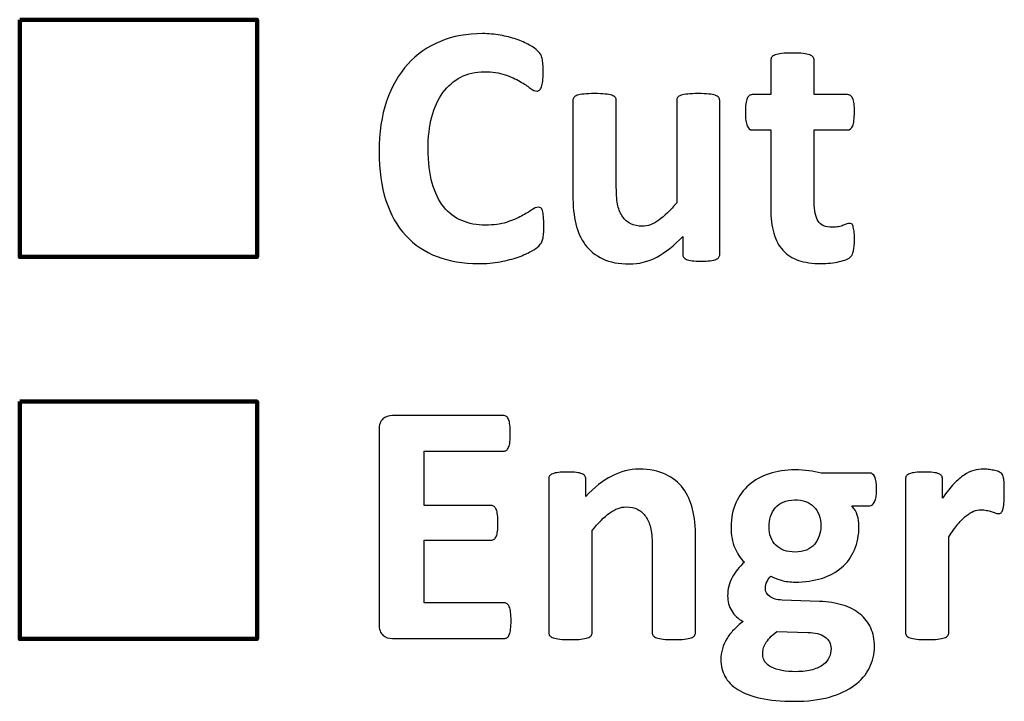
# Model space of a CAD drawing. Header units: millimetres. Extents: x -198 to 278, y -321 to 286.
# Tile 32 of 256: x -195 to -147, y 253 to 286. Entities that reach past the tile are written whole.
import ezdxf

# ---------------------------------------------------------------- set-up
doc = ezdxf.new("R2010")
doc.units = ezdxf.units.MM
doc.header["$MEASUREMENT"] = 0
doc.layers.add('Layer 1', color=7, linetype='Continuous')

msp = doc.modelspace()

# ---------------------------------------------------------------- linework, layer by layer
at = {"layer": 'Layer 1', "color": 175, "lineweight": 158}
msp.add_open_spline([(-195.1126, 286.1066), (-195.1126, 286.1066), (-183.6149, 286.1066), (-183.6149, 286.1066), (-183.6149, 286.1066), (-183.6149, 274.6089), (-183.6149, 274.6089), (-183.6149, 274.6089), (-195.1126, 274.6089), (-195.1126, 274.6089), (-195.1126, 274.6089), (-195.1126, 286.1066), (-195.1126, 286.1066)], degree=3, knots=[0, 0, 0, 0, 0.25, 0.25, 0.25, 0.5, 0.5, 0.5, 0.75, 0.75, 0.75, 1, 1, 1, 1], dxfattribs=at)
at = {"layer": 'Layer 1', "color": 158}
for points, knots in [([(-169.7196, 276.0873), (-169.7196, 275.9477), (-169.7224, 275.828), (-169.731, 275.7311), (-169.7395, 275.6342), (-169.7538, 275.5487), (-169.7709, 275.4804), (-169.7851, 275.4091), (-169.8079, 275.3493), (-169.8364, 275.298), (-169.8649, 275.2495), (-169.9076, 275.1925), (-169.9703, 275.1299), (-170.0302, 275.0672), (-170.1499, 274.9845), (-170.3237, 274.8848), (-170.5004, 274.7879), (-170.7141, 274.691), (-170.9677, 274.5998), (-171.2213, 274.5115), (-171.5091, 274.4346), (-171.834, 274.3747), (-172.1588, 274.3149), (-172.5122, 274.2835), (-172.8912, 274.2835), (-173.6292, 274.2835), (-174.296, 274.3975), (-174.8916, 274.6255), (-175.4871, 274.8534), (-175.9943, 275.1954), (-176.4104, 275.6485), (-176.8293, 276.1016), (-177.1484, 276.6658), (-177.3707, 277.3468), (-177.593, 278.025), (-177.7041, 278.8144), (-177.7041, 279.7148), (-177.7041, 280.6324), (-177.5816, 281.4474), (-177.3365, 282.1598), (-177.0914, 282.8722), (-176.7495, 283.4706), (-176.3107, 283.955), (-175.8718, 284.4394), (-175.3446, 284.8042), (-174.7291, 285.055), (-174.1165, 285.3057), (-173.4383, 285.4311), (-172.6974, 285.4311), (-172.3982, 285.4311), (-172.1104, 285.4054), (-171.8311, 285.3542), (-171.5518, 285.3057), (-171.2954, 285.2402), (-171.0589, 285.1575), (-170.8224, 285.0777), (-170.6115, 284.9837), (-170.4206, 284.8783), (-170.2325, 284.77), (-170.0986, 284.6788), (-170.0245, 284.6047), (-169.9504, 284.5278), (-169.8991, 284.4651), (-169.8706, 284.4166), (-169.8421, 284.3654), (-169.8193, 284.3027), (-169.8051, 284.2257), (-169.788, 284.1459), (-169.7737, 284.0547), (-169.7652, 283.9493), (-169.7566, 283.8439), (-169.7538, 283.7156), (-169.7538, 283.5589), (-169.7538, 283.3936), (-169.7595, 283.2512), (-169.7709, 283.1343), (-169.7823, 283.0175), (-169.8022, 282.9235), (-169.8278, 282.8522), (-169.8563, 282.781), (-169.8905, 282.7268), (-169.9276, 282.6955), (-169.9675, 282.6613), (-170.0131, 282.6442), (-170.0615, 282.6442), (-170.1442, 282.6442), (-170.2496, 282.6926), (-170.3778, 282.7895), (-170.506, 282.8864), (-170.6713, 282.9947), (-170.8736, 283.1144), (-171.076, 283.2341), (-171.3182, 283.3424), (-171.6003, 283.4392), (-171.8795, 283.5361), (-172.213, 283.5846), (-172.6033, 283.5846), (-173.0308, 283.5846), (-173.4126, 283.4962), (-173.7489, 283.3224), (-174.0851, 283.1457), (-174.3701, 282.8978), (-174.6066, 282.573), (-174.8431, 282.2453), (-175.0226, 281.852), (-175.1452, 281.3904), (-175.2677, 280.9316), (-175.3275, 280.4101), (-175.3275, 279.8317), (-175.3275, 279.1991), (-175.262, 278.6491), (-175.1309, 278.1846), (-174.9998, 277.723), (-174.8146, 277.3383), (-174.5724, 277.0391), (-174.333, 276.7399), (-174.0395, 276.5147), (-173.6976, 276.3694), (-173.3556, 276.2212), (-172.9709, 276.1472), (-172.5435, 276.1472), (-172.156, 276.1472), (-171.8197, 276.1927), (-171.5347, 276.2839), (-171.2526, 276.3751), (-171.0104, 276.4777), (-170.8081, 276.586), (-170.6029, 276.6971), (-170.4377, 276.7969), (-170.3066, 276.8852), (-170.1755, 276.9735), (-170.0758, 277.0191), (-170.0017, 277.0191), (-169.9475, 277.0191), (-169.9019, 277.0077), (-169.8706, 276.9849), (-169.8364, 276.9621), (-169.8079, 276.9194), (-169.7851, 276.851), (-169.7652, 276.7855), (-169.7481, 276.6914), (-169.7367, 276.5717), (-169.7253, 276.4492), (-169.7196, 276.2896), (-169.7196, 276.0873)], [0, 0, 0, 0, 0.0208333, 0.0208333, 0.0208333, 0.0416667, 0.0416667, 0.0416667, 0.0625, 0.0625, 0.0625, 0.0833333, 0.0833333, 0.0833333, 0.1041667, 0.1041667, 0.1041667, 0.125, 0.125, 0.125, 0.1458333, 0.1458333, 0.1458333, 0.1666667, 0.1666667, 0.1666667, 0.1875, 0.1875, 0.1875, 0.2083333, 0.2083333, 0.2083333, 0.2291667, 0.2291667, 0.2291667, 0.25, 0.25, 0.25, 0.2708333, 0.2708333, 0.2708333, 0.2916667, 0.2916667, 0.2916667, 0.3125, 0.3125, 0.3125, 0.3333333, 0.3333333, 0.3333333, 0.3541667, 0.3541667, 0.3541667, 0.375, 0.375, 0.375, 0.3958333, 0.3958333, 0.3958333, 0.4166667, 0.4166667, 0.4166667, 0.4375, 0.4375, 0.4375, 0.4583333, 0.4583333, 0.4583333, 0.4791667, 0.4791667, 0.4791667, 0.5, 0.5, 0.5, 0.5208333, 0.5208333, 0.5208333, 0.5416667, 0.5416667, 0.5416667, 0.5625, 0.5625, 0.5625, 0.5833333, 0.5833333, 0.5833333, 0.6041667, 0.6041667, 0.6041667, 0.625, 0.625, 0.625, 0.6458333, 0.6458333, 0.6458333, 0.6666667, 0.6666667, 0.6666667, 0.6875, 0.6875, 0.6875, 0.7083333, 0.7083333, 0.7083333, 0.7291667, 0.7291667, 0.7291667, 0.75, 0.75, 0.75, 0.7708333, 0.7708333, 0.7708333, 0.7916667, 0.7916667, 0.7916667, 0.8125, 0.8125, 0.8125, 0.8333333, 0.8333333, 0.8333333, 0.8541667, 0.8541667, 0.8541667, 0.875, 0.875, 0.875, 0.8958333, 0.8958333, 0.8958333, 0.9166667, 0.9166667, 0.9166667, 0.9375, 0.9375, 0.9375, 0.9583333, 0.9583333, 0.9583333, 0.9791667, 0.9791667, 0.9791667, 1, 1, 1, 1]), ([(-154.6737, 275.469), (-154.6737, 275.2239), (-154.6879, 275.0358), (-154.7193, 274.9047), (-154.7506, 274.7737), (-154.7905, 274.6825), (-154.8418, 274.6312), (-154.8903, 274.577), (-154.9644, 274.5286), (-155.0612, 274.4887), (-155.161, 274.446), (-155.275, 274.4089), (-155.406, 274.3804), (-155.5343, 274.3491), (-155.6768, 274.3263), (-155.8306, 274.3092), (-155.9845, 274.2921), (-156.1384, 274.2835), (-156.2951, 274.2835), (-156.7112, 274.2835), (-157.073, 274.3377), (-157.3808, 274.4431), (-157.6857, 274.5485), (-157.9393, 274.711), (-158.1416, 274.9304), (-158.3411, 275.1498), (-158.4893, 275.4262), (-158.5833, 275.7625), (-158.6774, 276.0959), (-158.7258, 276.492), (-158.7258, 276.9479), (-158.7258, 276.9479), (-158.7258, 280.7635), (-158.7258, 280.7635), (-158.7258, 280.7635), (-159.6291, 280.7635), (-159.6291, 280.7635), (-159.7346, 280.7635), (-159.8172, 280.829), (-159.8713, 280.9601), (-159.9283, 281.0912), (-159.9568, 281.3106), (-159.9568, 281.6184), (-159.9568, 281.7808), (-159.9511, 281.9176), (-159.9369, 282.0287), (-159.9226, 282.1398), (-159.8998, 282.2282), (-159.8713, 282.2937), (-159.8457, 282.3564), (-159.8086, 282.402), (-159.7659, 282.4305), (-159.726, 282.459), (-159.6747, 282.4732), (-159.6206, 282.4732), (-159.6206, 282.4732), (-158.7258, 282.4732), (-158.7258, 282.4732), (-158.7258, 282.4732), (-158.7258, 284.1402), (-158.7258, 284.1402), (-158.7258, 284.1944), (-158.7116, 284.2457), (-158.6802, 284.2913), (-158.6489, 284.334), (-158.5919, 284.3711), (-158.5121, 284.4024), (-158.4323, 284.4337), (-158.3212, 284.4565), (-158.1844, 284.4708), (-158.0476, 284.485), (-157.8795, 284.4907), (-157.6772, 284.4907), (-157.472, 284.4907), (-157.301, 284.485), (-157.1642, 284.4708), (-157.0275, 284.4565), (-156.9192, 284.4337), (-156.8394, 284.4024), (-156.7624, 284.3711), (-156.7055, 284.334), (-156.6741, 284.2913), (-156.6399, 284.2457), (-156.6228, 284.1944), (-156.6228, 284.1402), (-156.6228, 284.1402), (-156.6228, 282.4732), (-156.6228, 282.4732), (-156.6228, 282.4732), (-155.0071, 282.4732), (-155.0071, 282.4732), (-154.9501, 282.4732), (-154.9017, 282.459), (-154.8618, 282.4305), (-154.819, 282.402), (-154.7848, 282.3564), (-154.7563, 282.2937), (-154.7278, 282.2282), (-154.7079, 282.1398), (-154.6936, 282.0287), (-154.6794, 281.9176), (-154.6737, 281.7808), (-154.6737, 281.6184), (-154.6737, 281.3106), (-154.7022, 281.0912), (-154.7563, 280.9601), (-154.8133, 280.829), (-154.8931, 280.7635), (-154.9986, 280.7635), (-154.9986, 280.7635), (-156.6228, 280.7635), (-156.6228, 280.7635), (-156.6228, 280.7635), (-156.6228, 277.2642), (-156.6228, 277.2642), (-156.6228, 276.8567), (-156.5601, 276.5518), (-156.4319, 276.3495), (-156.3037, 276.1472), (-156.0757, 276.0446), (-155.748, 276.0446), (-155.6369, 276.0446), (-155.5371, 276.0531), (-155.4488, 276.0731), (-155.3604, 276.093), (-155.2807, 276.1158), (-155.2123, 276.1415), (-155.141, 276.1643), (-155.084, 276.187), (-155.0356, 276.207), (-154.99, 276.2269), (-154.9444, 276.2355), (-154.9074, 276.2355), (-154.8732, 276.2355), (-154.8418, 276.2269), (-154.8105, 276.207), (-154.782, 276.187), (-154.7563, 276.15), (-154.7392, 276.0902), (-154.725, 276.0332), (-154.7079, 275.9534), (-154.6936, 275.8536), (-154.6794, 275.7511), (-154.6737, 275.6257), (-154.6737, 275.469)], [0, 0, 0, 0, 0.0208333, 0.0208333, 0.0208333, 0.0416667, 0.0416667, 0.0416667, 0.0625, 0.0625, 0.0625, 0.0833333, 0.0833333, 0.0833333, 0.1041667, 0.1041667, 0.1041667, 0.125, 0.125, 0.125, 0.1458333, 0.1458333, 0.1458333, 0.1666667, 0.1666667, 0.1666667, 0.1875, 0.1875, 0.1875, 0.2083333, 0.2083333, 0.2083333, 0.2291667, 0.2291667, 0.2291667, 0.25, 0.25, 0.25, 0.2708333, 0.2708333, 0.2708333, 0.2916667, 0.2916667, 0.2916667, 0.3125, 0.3125, 0.3125, 0.3333333, 0.3333333, 0.3333333, 0.3541667, 0.3541667, 0.3541667, 0.375, 0.375, 0.375, 0.3958333, 0.3958333, 0.3958333, 0.4166667, 0.4166667, 0.4166667, 0.4375, 0.4375, 0.4375, 0.4583333, 0.4583333, 0.4583333, 0.4791667, 0.4791667, 0.4791667, 0.5, 0.5, 0.5, 0.5208333, 0.5208333, 0.5208333, 0.5416667, 0.5416667, 0.5416667, 0.5625, 0.5625, 0.5625, 0.5833333, 0.5833333, 0.5833333, 0.6041667, 0.6041667, 0.6041667, 0.625, 0.625, 0.625, 0.6458333, 0.6458333, 0.6458333, 0.6666667, 0.6666667, 0.6666667, 0.6875, 0.6875, 0.6875, 0.7083333, 0.7083333, 0.7083333, 0.7291667, 0.7291667, 0.7291667, 0.75, 0.75, 0.75, 0.7708333, 0.7708333, 0.7708333, 0.7916667, 0.7916667, 0.7916667, 0.8125, 0.8125, 0.8125, 0.8333333, 0.8333333, 0.8333333, 0.8541667, 0.8541667, 0.8541667, 0.875, 0.875, 0.875, 0.8958333, 0.8958333, 0.8958333, 0.9166667, 0.9166667, 0.9166667, 0.9375, 0.9375, 0.9375, 0.9583333, 0.9583333, 0.9583333, 0.9791667, 0.9791667, 0.9791667, 1, 1, 1, 1]), ([(-161.1993, 274.7366), (-161.1993, 274.6825), (-161.2135, 274.634), (-161.242, 274.5913), (-161.2677, 274.5485), (-161.3161, 274.5143), (-161.3874, 274.4858), (-161.4557, 274.4602), (-161.5469, 274.4374), (-161.6638, 274.4232), (-161.7778, 274.4089), (-161.9202, 274.4032), (-162.0912, 274.4032), (-162.2764, 274.4032), (-162.4246, 274.4089), (-162.5386, 274.4232), (-162.6526, 274.4374), (-162.7438, 274.4602), (-162.8093, 274.4858), (-162.8777, 274.5143), (-162.9233, 274.5485), (-162.9518, 274.5913), (-162.9803, 274.634), (-162.9945, 274.6825), (-162.9945, 274.7366), (-162.9945, 274.7366), (-162.9945, 275.5972), (-162.9945, 275.5972), (-163.4049, 275.1555), (-163.8238, 274.8221), (-164.2512, 274.5998), (-164.6786, 274.3776), (-165.1203, 274.2664), (-165.5762, 274.2664), (-166.0892, 274.2664), (-166.5223, 274.3491), (-166.87, 274.5172), (-167.2176, 274.6825), (-167.4997, 274.9133), (-167.7134, 275.2011), (-167.9272, 275.4917), (-168.081, 275.8251), (-168.1751, 276.207), (-168.2663, 276.5888), (-168.3118, 277.0647), (-168.3118, 277.6318), (-168.3118, 277.6318), (-168.3118, 282.1911), (-168.3118, 282.1911), (-168.3118, 282.2453), (-168.2976, 282.2937), (-168.2663, 282.3364), (-168.2349, 282.3792), (-168.1779, 282.4134), (-168.0981, 282.4419), (-168.0183, 282.4675), (-167.9072, 282.4903), (-167.7704, 282.5046), (-167.6336, 282.5188), (-167.4655, 282.5245), (-167.2632, 282.5245), (-167.058, 282.5245), (-166.8871, 282.5188), (-166.7531, 282.5046), (-166.6192, 282.4903), (-166.5109, 282.4675), (-166.4311, 282.4419), (-166.3485, 282.4134), (-166.2915, 282.3792), (-166.2601, 282.3364), (-166.226, 282.2937), (-166.2089, 282.2453), (-166.2089, 282.1911), (-166.2089, 282.1911), (-166.2089, 277.9823), (-166.2089, 277.9823), (-166.2089, 277.5919), (-166.1832, 277.2955), (-166.1348, 277.0904), (-166.0835, 276.8823), (-166.0065, 276.7057), (-165.9039, 276.5603), (-165.8014, 276.4122), (-165.6703, 276.2982), (-165.5107, 276.2155), (-165.354, 276.1358), (-165.1688, 276.0959), (-164.955, 276.0959), (-164.6872, 276.0959), (-164.4193, 276.1927), (-164.1486, 276.3865), (-163.8807, 276.5803), (-163.5901, 276.8652), (-163.2852, 277.2357), (-163.2852, 277.2357), (-163.2852, 282.1911), (-163.2852, 282.1911), (-163.2852, 282.2453), (-163.2709, 282.2937), (-163.2396, 282.3364), (-163.2082, 282.3792), (-163.1541, 282.4134), (-163.0715, 282.4419), (-162.9917, 282.4675), (-162.8834, 282.4903), (-162.7523, 282.5046), (-162.6184, 282.5188), (-162.4474, 282.5245), (-162.2422, 282.5245), (-162.0371, 282.5245), (-161.8661, 282.5188), (-161.7322, 282.5046), (-161.6011, 282.4903), (-161.4928, 282.4675), (-161.4159, 282.4419), (-161.3389, 282.4134), (-161.2819, 282.3792), (-161.2506, 282.3364), (-161.2164, 282.2937), (-161.1993, 282.2453), (-161.1993, 282.1911), (-161.1993, 282.1911), (-161.1993, 274.7366), (-161.1993, 274.7366)], [0, 0, 0, 0, 0.0243902, 0.0243902, 0.0243902, 0.0487805, 0.0487805, 0.0487805, 0.0731707, 0.0731707, 0.0731707, 0.097561, 0.097561, 0.097561, 0.1219512, 0.1219512, 0.1219512, 0.1463415, 0.1463415, 0.1463415, 0.1707317, 0.1707317, 0.1707317, 0.195122, 0.195122, 0.195122, 0.2195122, 0.2195122, 0.2195122, 0.2439024, 0.2439024, 0.2439024, 0.2682927, 0.2682927, 0.2682927, 0.2926829, 0.2926829, 0.2926829, 0.3170732, 0.3170732, 0.3170732, 0.3414634, 0.3414634, 0.3414634, 0.3658537, 0.3658537, 0.3658537, 0.3902439, 0.3902439, 0.3902439, 0.4146341, 0.4146341, 0.4146341, 0.4390244, 0.4390244, 0.4390244, 0.4634146, 0.4634146, 0.4634146, 0.4878049, 0.4878049, 0.4878049, 0.5121951, 0.5121951, 0.5121951, 0.5365854, 0.5365854, 0.5365854, 0.5609756, 0.5609756, 0.5609756, 0.5853659, 0.5853659, 0.5853659, 0.6097561, 0.6097561, 0.6097561, 0.6341463, 0.6341463, 0.6341463, 0.6585366, 0.6585366, 0.6585366, 0.6829268, 0.6829268, 0.6829268, 0.7073171, 0.7073171, 0.7073171, 0.7317073, 0.7317073, 0.7317073, 0.7560976, 0.7560976, 0.7560976, 0.7804878, 0.7804878, 0.7804878, 0.804878, 0.804878, 0.804878, 0.8292683, 0.8292683, 0.8292683, 0.8536585, 0.8536585, 0.8536585, 0.8780488, 0.8780488, 0.8780488, 0.902439, 0.902439, 0.902439, 0.9268293, 0.9268293, 0.9268293, 0.9512195, 0.9512195, 0.9512195, 0.9756098, 0.9756098, 0.9756098, 1, 1, 1, 1]), ([(-171.3096, 256.9771), (-171.3096, 256.8147), (-171.3153, 256.6808), (-171.3296, 256.5696), (-171.3438, 256.4613), (-171.3637, 256.373), (-171.3922, 256.3075), (-171.4207, 256.2391), (-171.4549, 256.1906), (-171.4977, 256.1593), (-171.5376, 256.1279), (-171.586, 256.1137), (-171.6345, 256.1137), (-171.6345, 256.1137), (-177.0544, 256.1137), (-177.0544, 256.1137), (-177.2367, 256.1137), (-177.3906, 256.1678), (-177.516, 256.2761), (-177.6414, 256.3844), (-177.7041, 256.5611), (-177.7041, 256.8061), (-177.7041, 256.8061), (-177.7041, 266.2269), (-177.7041, 266.2269), (-177.7041, 266.4719), (-177.6414, 266.6486), (-177.516, 266.7569), (-177.3906, 266.8652), (-177.2367, 266.9193), (-177.0544, 266.9193), (-177.0544, 266.9193), (-171.6601, 266.9193), (-171.6601, 266.9193), (-171.6117, 266.9193), (-171.5661, 266.9051), (-171.5262, 266.8766), (-171.4891, 266.8481), (-171.4549, 266.7996), (-171.4264, 266.7312), (-171.4008, 266.66), (-171.378, 266.5717), (-171.3637, 266.4634), (-171.3495, 266.3523), (-171.3438, 266.2155), (-171.3438, 266.0473), (-171.3438, 265.8906), (-171.3495, 265.7595), (-171.3637, 265.6484), (-171.378, 265.5401), (-171.3979, 265.4518), (-171.4264, 265.3862), (-171.4549, 265.3179), (-171.4891, 265.2694), (-171.5262, 265.2381), (-171.5661, 265.2067), (-171.6117, 265.1925), (-171.6601, 265.1925), (-171.6601, 265.1925), (-175.5156, 265.1925), (-175.5156, 265.1925), (-175.5156, 265.1925), (-175.5156, 262.5595), (-175.5156, 262.5595), (-175.5156, 262.5595), (-172.2671, 262.5595), (-172.2671, 262.5595), (-172.2158, 262.5595), (-172.1702, 262.5452), (-172.1303, 262.5139), (-172.0875, 262.4825), (-172.0533, 262.4369), (-172.0249, 262.3714), (-171.9964, 262.3087), (-171.9764, 262.2232), (-171.9622, 262.1121), (-171.9479, 262.0038), (-171.9422, 261.8727), (-171.9422, 261.7188), (-171.9422, 261.5564), (-171.9479, 261.4225), (-171.9622, 261.317), (-171.9764, 261.2116), (-171.9964, 261.1261), (-172.0249, 261.0634), (-172.0533, 260.9979), (-172.0875, 260.9523), (-172.1303, 260.9266), (-172.1702, 260.8982), (-172.2158, 260.8839), (-172.2671, 260.8839), (-172.2671, 260.8839), (-175.5156, 260.8839), (-175.5156, 260.8839), (-175.5156, 260.8839), (-175.5156, 257.8405), (-175.5156, 257.8405), (-175.5156, 257.8405), (-171.6345, 257.8405), (-171.6345, 257.8405), (-171.5832, 257.8405), (-171.5376, 257.8263), (-171.4977, 257.795), (-171.4549, 257.7636), (-171.4207, 257.7152), (-171.3922, 257.6468), (-171.3637, 257.5812), (-171.3438, 257.4929), (-171.3296, 257.3846), (-171.3153, 257.2735), (-171.3096, 257.1396), (-171.3096, 256.9771)], [0, 0, 0, 0, 0.027027, 0.027027, 0.027027, 0.0540541, 0.0540541, 0.0540541, 0.0810811, 0.0810811, 0.0810811, 0.1081081, 0.1081081, 0.1081081, 0.1351351, 0.1351351, 0.1351351, 0.1621622, 0.1621622, 0.1621622, 0.1891892, 0.1891892, 0.1891892, 0.2162162, 0.2162162, 0.2162162, 0.2432432, 0.2432432, 0.2432432, 0.2702703, 0.2702703, 0.2702703, 0.2972973, 0.2972973, 0.2972973, 0.3243243, 0.3243243, 0.3243243, 0.3513514, 0.3513514, 0.3513514, 0.3783784, 0.3783784, 0.3783784, 0.4054054, 0.4054054, 0.4054054, 0.4324324, 0.4324324, 0.4324324, 0.4594595, 0.4594595, 0.4594595, 0.4864865, 0.4864865, 0.4864865, 0.5135135, 0.5135135, 0.5135135, 0.5405405, 0.5405405, 0.5405405, 0.5675676, 0.5675676, 0.5675676, 0.5945946, 0.5945946, 0.5945946, 0.6216216, 0.6216216, 0.6216216, 0.6486486, 0.6486486, 0.6486486, 0.6756757, 0.6756757, 0.6756757, 0.7027027, 0.7027027, 0.7027027, 0.7297297, 0.7297297, 0.7297297, 0.7567568, 0.7567568, 0.7567568, 0.7837838, 0.7837838, 0.7837838, 0.8108108, 0.8108108, 0.8108108, 0.8378378, 0.8378378, 0.8378378, 0.8648649, 0.8648649, 0.8648649, 0.8918919, 0.8918919, 0.8918919, 0.9189189, 0.9189189, 0.9189189, 0.9459459, 0.9459459, 0.9459459, 0.972973, 0.972973, 0.972973, 1, 1, 1, 1]), ([(-162.3705, 256.3958), (-162.3705, 256.3417), (-162.3876, 256.2932), (-162.4218, 256.2505), (-162.4531, 256.2077), (-162.5101, 256.1735), (-162.5871, 256.145), (-162.6669, 256.1194), (-162.7751, 256.0966), (-162.9119, 256.0824), (-163.0487, 256.0681), (-163.2168, 256.0624), (-163.4163, 256.0624), (-163.6243, 256.0624), (-163.7953, 256.0681), (-163.9321, 256.0824), (-164.0688, 256.0966), (-164.1771, 256.1194), (-164.2569, 256.145), (-164.3339, 256.1735), (-164.3908, 256.2077), (-164.4222, 256.2505), (-164.4564, 256.2932), (-164.4735, 256.3417), (-164.4735, 256.3958), (-164.4735, 256.3958), (-164.4735, 260.6445), (-164.4735, 260.6445), (-164.4735, 261.0064), (-164.4991, 261.2914), (-164.5533, 261.4966), (-164.6046, 261.7046), (-164.6815, 261.8813), (-164.7812, 262.0266), (-164.881, 262.1748), (-165.0121, 262.2887), (-165.1688, 262.3714), (-165.3284, 262.4512), (-165.5107, 262.4911), (-165.7216, 262.4911), (-165.9895, 262.4911), (-166.2573, 262.3942), (-166.5309, 262.1976), (-166.8016, 262.0038), (-167.0866, 261.7188), (-167.3801, 261.3484), (-167.3801, 261.3484), (-167.3801, 256.3958), (-167.3801, 256.3958), (-167.3801, 256.3417), (-167.3972, 256.2932), (-167.4314, 256.2505), (-167.4627, 256.2077), (-167.5197, 256.1735), (-167.6023, 256.145), (-167.6821, 256.1194), (-167.7904, 256.0966), (-167.9215, 256.0824), (-168.0554, 256.0681), (-168.2264, 256.0624), (-168.4316, 256.0624), (-168.6367, 256.0624), (-168.8077, 256.0681), (-168.9416, 256.0824), (-169.0727, 256.0966), (-169.181, 256.1194), (-169.2608, 256.145), (-169.3434, 256.1735), (-169.4004, 256.2077), (-169.4318, 256.2505), (-169.466, 256.2932), (-169.4831, 256.3417), (-169.4831, 256.3958), (-169.4831, 256.3958), (-169.4831, 263.8503), (-169.4831, 263.8503), (-169.4831, 263.9045), (-169.4688, 263.9529), (-169.4403, 263.9956), (-169.4147, 264.0384), (-169.3634, 264.0726), (-169.2921, 264.1011), (-169.218, 264.1267), (-169.1269, 264.1495), (-169.0129, 264.1638), (-168.8989, 264.178), (-168.7536, 264.1837), (-168.5826, 264.1837), (-168.4031, 264.1837), (-168.2577, 264.178), (-168.1409, 264.1638), (-168.0241, 264.1495), (-167.9329, 264.1267), (-167.8673, 264.1011), (-167.8047, 264.0726), (-167.7591, 264.0384), (-167.7306, 263.9956), (-167.7021, 263.9529), (-167.6878, 263.9045), (-167.6878, 263.8503), (-167.6878, 263.8503), (-167.6878, 262.9897), (-167.6878, 262.9897), (-167.2775, 263.4343), (-166.8586, 263.7648), (-166.4312, 263.9871), (-166.0066, 264.2094), (-165.562, 264.3205), (-165.1004, 264.3205), (-164.5932, 264.3205), (-164.1657, 264.2379), (-163.8181, 264.0697), (-163.4704, 263.9045), (-163.1912, 263.6765), (-162.9746, 263.3887), (-162.7609, 263.1037), (-162.607, 262.7675), (-162.513, 262.3828), (-162.4189, 261.9981), (-162.3705, 261.5365), (-162.3705, 260.9979), (-162.3705, 260.9979), (-162.3705, 256.3958), (-162.3705, 256.3958)], [0, 0, 0, 0, 0.0243902, 0.0243902, 0.0243902, 0.0487805, 0.0487805, 0.0487805, 0.0731707, 0.0731707, 0.0731707, 0.097561, 0.097561, 0.097561, 0.1219512, 0.1219512, 0.1219512, 0.1463415, 0.1463415, 0.1463415, 0.1707317, 0.1707317, 0.1707317, 0.195122, 0.195122, 0.195122, 0.2195122, 0.2195122, 0.2195122, 0.2439024, 0.2439024, 0.2439024, 0.2682927, 0.2682927, 0.2682927, 0.2926829, 0.2926829, 0.2926829, 0.3170732, 0.3170732, 0.3170732, 0.3414634, 0.3414634, 0.3414634, 0.3658537, 0.3658537, 0.3658537, 0.3902439, 0.3902439, 0.3902439, 0.4146341, 0.4146341, 0.4146341, 0.4390244, 0.4390244, 0.4390244, 0.4634146, 0.4634146, 0.4634146, 0.4878049, 0.4878049, 0.4878049, 0.5121951, 0.5121951, 0.5121951, 0.5365854, 0.5365854, 0.5365854, 0.5609756, 0.5609756, 0.5609756, 0.5853659, 0.5853659, 0.5853659, 0.6097561, 0.6097561, 0.6097561, 0.6341463, 0.6341463, 0.6341463, 0.6585366, 0.6585366, 0.6585366, 0.6829268, 0.6829268, 0.6829268, 0.7073171, 0.7073171, 0.7073171, 0.7317073, 0.7317073, 0.7317073, 0.7560976, 0.7560976, 0.7560976, 0.7804878, 0.7804878, 0.7804878, 0.804878, 0.804878, 0.804878, 0.8292683, 0.8292683, 0.8292683, 0.8536585, 0.8536585, 0.8536585, 0.8780488, 0.8780488, 0.8780488, 0.902439, 0.902439, 0.902439, 0.9268293, 0.9268293, 0.9268293, 0.9512195, 0.9512195, 0.9512195, 0.9756098, 0.9756098, 0.9756098, 1, 1, 1, 1]), ([(-153.6023, 263.3288), (-153.6023, 263.061), (-153.6336, 262.8644), (-153.6963, 262.7361), (-153.7562, 262.6079), (-153.8303, 262.5424), (-153.9214, 262.5424), (-153.9214, 262.5424), (-154.7963, 262.5424), (-154.7963, 262.5424), (-154.6737, 262.4084), (-154.5882, 262.2574), (-154.5341, 262.0893), (-154.48, 261.9183), (-154.4543, 261.7416), (-154.4543, 261.5593), (-154.4543, 261.1261), (-154.5284, 260.7414), (-154.6709, 260.4052), (-154.8162, 260.0689), (-155.0242, 259.784), (-155.2949, 259.5531), (-155.5628, 259.3223), (-155.8905, 259.1485), (-156.2695, 259.0288), (-156.6513, 258.9091), (-157.0759, 258.8493), (-157.5433, 258.8493), (-157.7826, 258.8493), (-158.0106, 258.8778), (-158.2272, 258.9376), (-158.4466, 258.9946), (-158.6119, 259.063), (-158.7287, 259.14), (-158.7971, 259.0687), (-158.8569, 258.9832), (-158.9082, 258.8806), (-158.9624, 258.7809), (-158.988, 258.6698), (-158.988, 258.5472), (-158.988, 258.3848), (-158.9168, 258.2509), (-158.7743, 258.1483), (-158.6346, 258.0457), (-158.4352, 257.9887), (-158.1787, 257.9773), (-158.1787, 257.9773), (-156.3664, 257.9118), (-156.3664, 257.9118), (-155.9446, 257.8947), (-155.5656, 257.8348), (-155.2351, 257.7323), (-154.9045, 257.6297), (-154.6253, 257.4843), (-154.4002, 257.2963), (-154.1751, 257.1111), (-154.0012, 256.8859), (-153.8815, 256.6266), (-153.7619, 256.3645), (-153.702, 256.0653), (-153.702, 255.7319), (-153.702, 255.3643), (-153.7847, 255.0195), (-153.9442, 254.6946), (-154.1067, 254.3669), (-154.3489, 254.0848), (-154.6709, 253.8454), (-154.9957, 253.6061), (-155.4004, 253.418), (-155.8877, 253.2784), (-156.3749, 253.1387), (-156.942, 253.0703), (-157.5946, 253.0703), (-158.2272, 253.0703), (-158.7686, 253.1216), (-159.2188, 253.2214), (-159.6662, 253.3211), (-160.0338, 253.4607), (-160.3188, 253.6374), (-160.6066, 253.8169), (-160.8146, 254.0278), (-160.9457, 254.2757), (-161.0767, 254.5236), (-161.1423, 254.7943), (-161.1423, 255.0907), (-161.1423, 255.2731), (-161.1195, 255.4497), (-161.071, 255.615), (-161.0226, 255.7831), (-160.9542, 255.9427), (-160.863, 256.0966), (-160.7718, 256.2476), (-160.6579, 256.3958), (-160.5239, 256.5326), (-160.39, 256.6722), (-160.239, 256.8061), (-160.0651, 256.9344), (-160.3045, 257.0626), (-160.4897, 257.2364), (-160.6208, 257.4559), (-160.7519, 257.6753), (-160.8174, 257.9175), (-160.8174, 258.1796), (-160.8174, 258.5074), (-160.7405, 258.8066), (-160.5923, 259.0773), (-160.4413, 259.348), (-160.2447, 259.5902), (-160.0053, 259.8096), (-160.2019, 260.0034), (-160.3558, 260.237), (-160.4726, 260.5078), (-160.5895, 260.7813), (-160.6493, 261.1204), (-160.6493, 261.5251), (-160.6493, 261.961), (-160.5724, 262.3486), (-160.4185, 262.6905), (-160.2675, 263.0325), (-160.0537, 263.3203), (-159.7802, 263.5568), (-159.5095, 263.7933), (-159.1818, 263.9729), (-158.8056, 264.0982), (-158.4266, 264.2236), (-158.0077, 264.2863), (-157.5518, 264.2863), (-157.3181, 264.2863), (-157.093, 264.2721), (-156.8793, 264.2464), (-156.6656, 264.2179), (-156.4661, 264.1809), (-156.2837, 264.1324), (-156.2837, 264.1324), (-153.9214, 264.1324), (-153.9214, 264.1324), (-153.8274, 264.1324), (-153.7505, 264.0697), (-153.6906, 263.9472), (-153.6336, 263.8247), (-153.6023, 263.6195), (-153.6023, 263.3288)], [0, 0, 0, 0, 0.0212766, 0.0212766, 0.0212766, 0.0425532, 0.0425532, 0.0425532, 0.0638298, 0.0638298, 0.0638298, 0.0851064, 0.0851064, 0.0851064, 0.106383, 0.106383, 0.106383, 0.1276596, 0.1276596, 0.1276596, 0.1489362, 0.1489362, 0.1489362, 0.1702128, 0.1702128, 0.1702128, 0.1914894, 0.1914894, 0.1914894, 0.212766, 0.212766, 0.212766, 0.2340426, 0.2340426, 0.2340426, 0.2553191, 0.2553191, 0.2553191, 0.2765957, 0.2765957, 0.2765957, 0.2978723, 0.2978723, 0.2978723, 0.3191489, 0.3191489, 0.3191489, 0.3404255, 0.3404255, 0.3404255, 0.3617021, 0.3617021, 0.3617021, 0.3829787, 0.3829787, 0.3829787, 0.4042553, 0.4042553, 0.4042553, 0.4255319, 0.4255319, 0.4255319, 0.4468085, 0.4468085, 0.4468085, 0.4680851, 0.4680851, 0.4680851, 0.4893617, 0.4893617, 0.4893617, 0.5106383, 0.5106383, 0.5106383, 0.5319149, 0.5319149, 0.5319149, 0.5531915, 0.5531915, 0.5531915, 0.5744681, 0.5744681, 0.5744681, 0.5957447, 0.5957447, 0.5957447, 0.6170213, 0.6170213, 0.6170213, 0.6382979, 0.6382979, 0.6382979, 0.6595745, 0.6595745, 0.6595745, 0.6808511, 0.6808511, 0.6808511, 0.7021277, 0.7021277, 0.7021277, 0.7234043, 0.7234043, 0.7234043, 0.7446809, 0.7446809, 0.7446809, 0.7659574, 0.7659574, 0.7659574, 0.787234, 0.787234, 0.787234, 0.8085106, 0.8085106, 0.8085106, 0.8297872, 0.8297872, 0.8297872, 0.8510638, 0.8510638, 0.8510638, 0.8723404, 0.8723404, 0.8723404, 0.893617, 0.893617, 0.893617, 0.9148936, 0.9148936, 0.9148936, 0.9361702, 0.9361702, 0.9361702, 0.9574468, 0.9574468, 0.9574468, 0.9787234, 0.9787234, 0.9787234, 1, 1, 1, 1]), ([(-147.413, 263.155), (-147.413, 262.9555), (-147.4187, 262.7903), (-147.4301, 262.662), (-147.4415, 262.5338), (-147.4585, 262.4341), (-147.4785, 262.3628), (-147.5013, 262.2916), (-147.5326, 262.2403), (-147.5668, 262.2118), (-147.6039, 262.1833), (-147.6495, 262.1719), (-147.7065, 262.1719), (-147.7492, 262.1719), (-147.8005, 262.1805), (-147.8575, 262.2004), (-147.9116, 262.2204), (-147.9743, 262.2403), (-148.0456, 262.2631), (-148.114, 262.2859), (-148.1909, 262.3058), (-148.2735, 262.3258), (-148.359, 262.3457), (-148.4502, 262.3543), (-148.5499, 262.3543), (-148.6668, 262.3543), (-148.7836, 262.3315), (-148.9004, 262.283), (-149.0173, 262.2346), (-149.1398, 262.1634), (-149.2652, 262.0608), (-149.3906, 261.961), (-149.5216, 261.8271), (-149.6584, 261.6618), (-149.7952, 261.4937), (-149.9405, 261.2885), (-150.0973, 261.0435), (-150.0973, 261.0435), (-150.0973, 256.3958), (-150.0973, 256.3958), (-150.0973, 256.3417), (-150.1144, 256.2932), (-150.1486, 256.2505), (-150.1799, 256.2077), (-150.2369, 256.1735), (-150.3195, 256.145), (-150.3993, 256.1194), (-150.5076, 256.0966), (-150.6387, 256.0824), (-150.7726, 256.0681), (-150.9436, 256.0624), (-151.1488, 256.0624), (-151.3539, 256.0624), (-151.5249, 256.0681), (-151.6588, 256.0824), (-151.7899, 256.0966), (-151.8982, 256.1194), (-151.978, 256.145), (-152.0606, 256.1735), (-152.1176, 256.2077), (-152.149, 256.2505), (-152.1832, 256.2932), (-152.2003, 256.3417), (-152.2003, 256.3958), (-152.2003, 256.3958), (-152.2003, 263.8503), (-152.2003, 263.8503), (-152.2003, 263.9045), (-152.186, 263.9529), (-152.1575, 263.9956), (-152.1319, 264.0384), (-152.0806, 264.0726), (-152.0093, 264.1011), (-151.9352, 264.1267), (-151.8441, 264.1495), (-151.7301, 264.1638), (-151.6161, 264.178), (-151.4708, 264.1837), (-151.2998, 264.1837), (-151.1203, 264.1837), (-150.9749, 264.178), (-150.8581, 264.1638), (-150.7413, 264.1495), (-150.6501, 264.1267), (-150.5845, 264.1011), (-150.5219, 264.0726), (-150.4763, 264.0384), (-150.4478, 263.9956), (-150.4193, 263.9529), (-150.405, 263.9045), (-150.405, 263.8503), (-150.405, 263.8503), (-150.405, 262.9214), (-150.405, 262.9214), (-150.2112, 263.2006), (-150.026, 263.4286), (-149.855, 263.6081), (-149.6812, 263.7876), (-149.5159, 263.933), (-149.3621, 264.0384), (-149.2053, 264.1438), (-149.0486, 264.2179), (-148.8919, 264.2578), (-148.738, 264.3006), (-148.5813, 264.3205), (-148.4246, 264.3205), (-148.3533, 264.3205), (-148.2735, 264.3177), (-148.1909, 264.3091), (-148.1083, 264.3006), (-148.0199, 264.2863), (-147.9316, 264.2664), (-147.8432, 264.2464), (-147.7635, 264.2236), (-147.6979, 264.2008), (-147.6295, 264.1752), (-147.5811, 264.1495), (-147.5497, 264.121), (-147.5212, 264.0925), (-147.4984, 264.0612), (-147.4842, 264.0298), (-147.4699, 263.9956), (-147.4585, 263.9501), (-147.4471, 263.8902), (-147.4358, 263.8332), (-147.4272, 263.7449), (-147.4215, 263.6281), (-147.4158, 263.5112), (-147.413, 263.3545), (-147.413, 263.155)], [0, 0, 0, 0, 0.0232558, 0.0232558, 0.0232558, 0.0465116, 0.0465116, 0.0465116, 0.0697674, 0.0697674, 0.0697674, 0.0930233, 0.0930233, 0.0930233, 0.1162791, 0.1162791, 0.1162791, 0.1395349, 0.1395349, 0.1395349, 0.1627907, 0.1627907, 0.1627907, 0.1860465, 0.1860465, 0.1860465, 0.2093023, 0.2093023, 0.2093023, 0.2325581, 0.2325581, 0.2325581, 0.255814, 0.255814, 0.255814, 0.2790698, 0.2790698, 0.2790698, 0.3023256, 0.3023256, 0.3023256, 0.3255814, 0.3255814, 0.3255814, 0.3488372, 0.3488372, 0.3488372, 0.372093, 0.372093, 0.372093, 0.3953488, 0.3953488, 0.3953488, 0.4186047, 0.4186047, 0.4186047, 0.4418605, 0.4418605, 0.4418605, 0.4651163, 0.4651163, 0.4651163, 0.4883721, 0.4883721, 0.4883721, 0.5116279, 0.5116279, 0.5116279, 0.5348837, 0.5348837, 0.5348837, 0.5581395, 0.5581395, 0.5581395, 0.5813953, 0.5813953, 0.5813953, 0.6046512, 0.6046512, 0.6046512, 0.627907, 0.627907, 0.627907, 0.6511628, 0.6511628, 0.6511628, 0.6744186, 0.6744186, 0.6744186, 0.6976744, 0.6976744, 0.6976744, 0.7209302, 0.7209302, 0.7209302, 0.744186, 0.744186, 0.744186, 0.7674419, 0.7674419, 0.7674419, 0.7906977, 0.7906977, 0.7906977, 0.8139535, 0.8139535, 0.8139535, 0.8372093, 0.8372093, 0.8372093, 0.8604651, 0.8604651, 0.8604651, 0.8837209, 0.8837209, 0.8837209, 0.9069767, 0.9069767, 0.9069767, 0.9302326, 0.9302326, 0.9302326, 0.9534884, 0.9534884, 0.9534884, 0.9767442, 0.9767442, 0.9767442, 1, 1, 1, 1]), ([(-156.3008, 261.565), (-156.3008, 261.9639), (-156.412, 262.2773), (-156.6342, 262.4996), (-156.8565, 262.7219), (-157.17, 262.833), (-157.5775, 262.833), (-157.7826, 262.833), (-157.965, 262.7988), (-158.1189, 262.7276), (-158.2756, 262.6592), (-158.4038, 262.5652), (-158.5093, 262.4455), (-158.6119, 262.3258), (-158.6888, 262.1862), (-158.7372, 262.0266), (-158.7885, 261.867), (-158.8113, 261.7017), (-158.8113, 261.5308), (-158.8113, 261.1518), (-158.7002, 260.8526), (-158.4779, 260.6331), (-158.2557, 260.4137), (-157.9479, 260.3026), (-157.5518, 260.3026), (-157.3409, 260.3026), (-157.1557, 260.3368), (-157.0018, 260.4023), (-156.8451, 260.4707), (-156.7169, 260.5619), (-156.6143, 260.6787), (-156.5089, 260.7956), (-156.4319, 260.9295), (-156.3778, 261.0834), (-156.3265, 261.2373), (-156.3008, 261.3968), (-156.3008, 261.565)], [0, 0, 0, 0, 0.0833333, 0.0833333, 0.0833333, 0.1666667, 0.1666667, 0.1666667, 0.25, 0.25, 0.25, 0.3333333, 0.3333333, 0.3333333, 0.4166667, 0.4166667, 0.4166667, 0.5, 0.5, 0.5, 0.5833333, 0.5833333, 0.5833333, 0.6666667, 0.6666667, 0.6666667, 0.75, 0.75, 0.75, 0.8333333, 0.8333333, 0.8333333, 0.9166667, 0.9166667, 0.9166667, 1, 1, 1, 1]), ([(-155.8079, 255.6236), (-155.8079, 255.8715), (-155.9076, 256.0653), (-156.1071, 256.1963), (-156.3094, 256.3303), (-156.5829, 256.4044), (-156.9334, 256.4129), (-156.9334, 256.4129), (-158.4295, 256.4557), (-158.4295, 256.4557), (-158.572, 256.3502), (-158.6888, 256.2476), (-158.7743, 256.1507), (-158.8626, 256.0539), (-158.931, 255.9627), (-158.9851, 255.8715), (-159.0364, 255.7831), (-159.0706, 255.6977), (-159.0877, 255.615), (-159.1048, 255.5324), (-159.1134, 255.444), (-159.1134, 255.3557), (-159.1134, 255.0793), (-158.9737, 254.8684), (-158.6916, 254.7231), (-158.4095, 254.5778), (-158.0134, 254.5065), (-157.5034, 254.5065), (-157.1842, 254.5065), (-156.9164, 254.5379), (-156.6998, 254.6034), (-156.4832, 254.6661), (-156.3094, 254.7516), (-156.1755, 254.857), (-156.0415, 254.9625), (-155.9475, 255.0793), (-155.8905, 255.2104), (-155.8364, 255.3415), (-155.8079, 255.4782), (-155.8079, 255.6236)], [0, 0, 0, 0, 0.0769231, 0.0769231, 0.0769231, 0.1538462, 0.1538462, 0.1538462, 0.2307692, 0.2307692, 0.2307692, 0.3076923, 0.3076923, 0.3076923, 0.3846154, 0.3846154, 0.3846154, 0.4615385, 0.4615385, 0.4615385, 0.5384615, 0.5384615, 0.5384615, 0.6153846, 0.6153846, 0.6153846, 0.6923077, 0.6923077, 0.6923077, 0.7692308, 0.7692308, 0.7692308, 0.8461538, 0.8461538, 0.8461538, 0.9230769, 0.9230769, 0.9230769, 1, 1, 1, 1])]:
    msp.add_open_spline(points, degree=3, knots=knots, dxfattribs=at)
at = {"layer": 'Layer 1', "color": 240, "lineweight": 158}
msp.add_open_spline([(-195.1126, 267.5947), (-195.1126, 267.5947), (-183.6149, 267.5947), (-183.6149, 267.5947), (-183.6149, 267.5947), (-183.6149, 256.097), (-183.6149, 256.097), (-183.6149, 256.097), (-195.1126, 256.097), (-195.1126, 256.097), (-195.1126, 256.097), (-195.1126, 267.5947), (-195.1126, 267.5947)], degree=3, knots=[0, 0, 0, 0, 0.25, 0.25, 0.25, 0.5, 0.5, 0.5, 0.75, 0.75, 0.75, 1, 1, 1, 1], dxfattribs=at)

doc.saveas('drawing.dxf')
